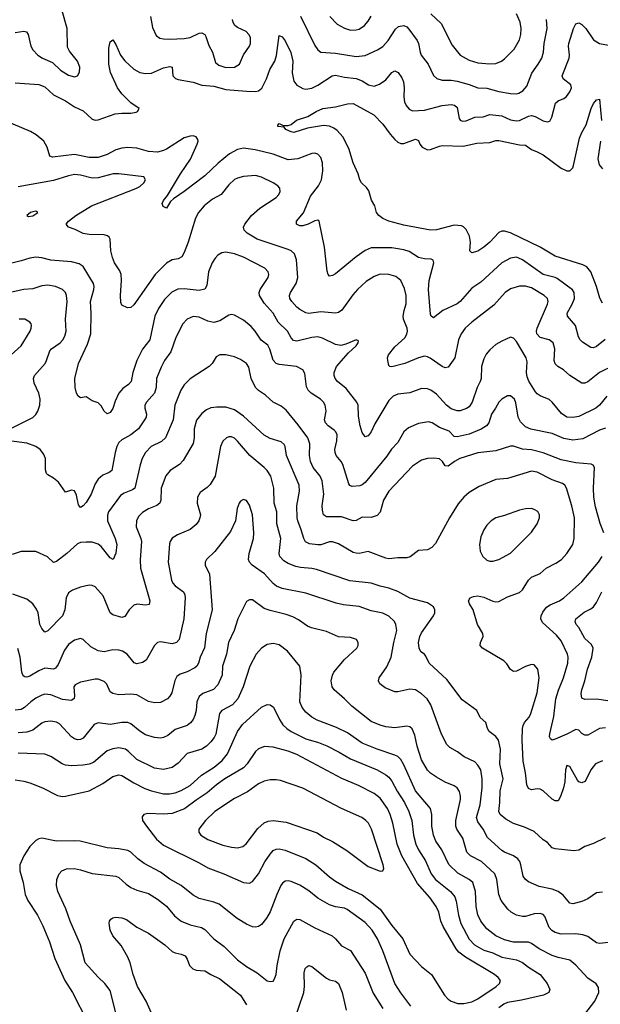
# Model space of a CAD drawing. Header units: inches. Extents: x 884691 to 1028259, y 526745 to 653629.
# Tile 74 of 241: x 895601 to 899515, y 622389 to 629029. Entities that reach past the tile are written whole.
import ezdxf

# ---------------------------------------------------------------- set-up
doc = ezdxf.new("R2010")
doc.units = ezdxf.units.IN
doc.header["$MEASUREMENT"] = 0
doc.layers.add('A8692', color=7, linetype='Continuous')

msp = doc.modelspace()

# ---------------------------------------------------------------- linework, layer by layer
at = {"layer": 'A8692', "color": 6}
for points, elevation in [([(895570, 628943.6), (895630, 628952.7), (895646.9, 628946.9), (895658, 628930), (895676, 628850), (895690, 628826.5), (895723.7, 628790), (895755.7, 628770), (895821.8, 628741.8), (895877.3, 628690), (895930, 628656.4), (895970, 628645.1), (895990, 628650.1), (896004.8, 628675.2), (896005.6, 628710), (895990.5, 628750), (895936.7, 628816.7), (895924.2, 628844.2), (895920.7, 628970), (895888.1, 629090)], 2900), ([(896481.8, 629050), (896496.8, 628976.8), (896522.1, 628922.1), (896545.7, 628905.7), (896570, 628900.9), (896610, 628898.3), (896710, 628902.7), (896750, 628909.7), (896810, 628938.5), (896830, 628940.7), (896848.7, 628928.7), (896855.7, 628915.7), (896876.3, 628856.3), (896900.3, 628810), (896921.5, 628741.5), (896943.9, 628723.9), (896990, 628707.6), (897050, 628709.8), (897082.5, 628730), (897110, 628791.9), (897149.9, 628850), (897157.7, 628870), (897156.2, 628910), (897146.7, 628930), (897126.8, 628950), (897070, 628976.5), (897052, 628990), (897040.2, 629010), (897035.1, 629030)], 2900), ([(897493, 629053), (897590, 628855.3), (897610, 628826.6), (897630, 628811.1), (897730, 628802.6), (897870, 628781.5), (897930, 628788.3), (898013.9, 628826.1), (898050, 628849.6), (898085.2, 628890), (898133.4, 628966.6), (898155.6, 628984.4), (898190, 628990.7), (898210, 628981.2), (898224.9, 628964.9), (898279.8, 628890), (898289.8, 628869.8), (898299.7, 628810), (898307.3, 628790), (898353.6, 628730), (898390, 628652.4), (898412.5, 628632.5), (898450, 628620.8), (898510, 628621.1), (898550, 628615.3), (898630, 628593), (898690, 628570.8), (898750, 628568.5), (898830, 628545.2), (898910, 628530.7), (898950, 628529.8), (898965.3, 628534.7), (898992.6, 628550), (899019.6, 628580.4), (899052.2, 628667.8), (899097, 628730), (899119.7, 628770), (899131.2, 628810), (899137.4, 628870), (899156.4, 628970), (899152.1, 629030)], 2900), ([(897691.7, 629051.7), (897740.1, 629000.1), (897790, 628971.9), (897830, 628959.8), (897870, 628960), (897890, 628966.4), (897924.5, 628990), (897950, 629020.3), (897970, 629052.4)], 3000), ([(898372.8, 629070), (898442.9, 629002.9), (898516.8, 628856.8), (898569.6, 628789.6), (898630, 628756.5), (898690, 628737.6), (898769.2, 628730.8), (898810, 628733.8), (898848, 628750), (898870, 628765.5), (898933.7, 628830), (898970, 628894.6), (898979.1, 628930), (898981.2, 628970), (898973.9, 629013.9), (898949.5, 629070)], 3000), ([(895570, 628604.1), (895730, 628592.1), (895770, 628576.3), (895830, 628521.8), (895910, 628482.4), (895970, 628442.7), (896030, 628414.4), (896090, 628358.5), (896110, 628351.7), (896130, 628353.3), (896245.8, 628394.2), (896290, 628400), (896350, 628399.4), (896386.3, 628406.3), (896396.4, 628410), (896406.5, 628430), (896350, 628468.3), (896288.7, 628530), (896261.3, 628570), (896213.2, 628673.2), (896201.2, 628730), (896202.8, 628837.2), (896210, 628880.5), (896230, 628894), (896250, 628862), (896281.3, 628790), (896310, 628751.2), (896370, 628695.2), (896410, 628674.2), (896450, 628666.3), (896490, 628668.7), (896570, 628704.7), (896613.6, 628713.6), (896628.4, 628708.4), (896633.4, 628650), (896652.4, 628632.4), (896670, 628625.5), (896770, 628609), (896830, 628587.1), (896910, 628581.7), (896990, 628559.8), (897130, 628547), (897190, 628545.9), (897210.7, 628549.3), (897233, 628567), (897263.7, 628630), (897287.1, 628692.9), (897322, 628750), (897331.8, 628788.2), (897350, 628921.8), (897370, 628914.4), (897390, 628888), (897428.9, 628808.9), (897442.1, 628750), (897438, 628670), (897450, 628614.6), (897470, 628587.3), (897510, 628564.7), (897530, 628560.5), (897570, 628567.9), (897610, 628588.1), (897706.9, 628650), (897730, 628655), (897790, 628641.4), (897870, 628632.7), (897910, 628617), (897952.2, 628590), (897990, 628580.3), (898026.2, 628593.8), (898070, 628623.6), (898110, 628674.1), (898130, 628684.5), (898153, 628673), (898177.5, 628637.5), (898188.4, 628610), (898193.4, 628570), (898190, 628510), (898195.6, 628475.6), (898205.4, 628450), (898225.7, 628425.7), (898250, 628415), (898330, 628418.8), (898450, 628449.9), (898510, 628457.3), (898532.8, 628452.8), (898550, 628437.8), (898563.3, 628363.3), (898571, 628351), (898585.3, 628345.3), (898610, 628347.9), (898668.3, 628371.7), (898725.1, 628374.9), (898770.3, 628389.7), (898850, 628380.6), (898910, 628354.2), (898950, 628346.8), (898970, 628350.2), (899030, 628378.9), (899050, 628382.6), (899076.9, 628376.9), (899130, 628346.3), (899159.9, 628340.1), (899174.6, 628345.4), (899188.5, 628371.5), (899212.4, 628467.6), (899230, 628481.9), (899270, 628499.1), (899288.1, 628511.9), (899310, 628542.3), (899319.7, 628570), (899316.1, 628590), (899265.3, 628630), (899258.4, 628650), (899304.1, 628770), (899306.9, 628790), (899300.3, 628850), (899302.3, 628870), (899333.6, 628970), (899350, 629002.5), (899370, 629008), (899390, 628997.8), (899418.1, 628970), (899470, 628894.7), (899510, 628868.6), (899570, 628857.6)], 2800), ([(899530, 627116.9), (899511.3, 627151.3), (899489.2, 627230), (899450, 627328.7), (899423.7, 627363.7), (899396.4, 627376.4), (899210, 627434.8), (899110, 627495.3), (898910, 627591.5), (898870, 627603.3), (898850, 627602.7), (898830, 627594.7), (898771, 627530), (898730, 627495.6), (898690, 627469), (898650, 627458.3), (898634.8, 627470), (898640.2, 627530), (898633.2, 627570), (898610, 627615.1), (898592, 627632), (898578.3, 627638.3), (898530, 627643.4), (898410, 627611.5), (898370, 627610), (898190, 627644.8), (898090.5, 627670.5), (898050, 627688.3), (898021.5, 627710), (898005.4, 627730), (897994.2, 627774.2), (897971.5, 627811.5), (897954.5, 627874.5), (897938.8, 627898.8), (897905.7, 627930), (897894, 627950), (897882.9, 627990), (897850, 628065.2), (897819.8, 628159.8), (897779.3, 628239.3), (897742, 628282), (897718.9, 628298.9), (897690, 628312), (897650, 628316.1), (897541.6, 628298.4), (897450, 628269.3), (897430, 628273.7), (897395.8, 628290), (897384.2, 628304.2), (897340.5, 628310), (897341, 628319), (897350, 628330.2), (897376.1, 628316.1), (897410, 628315), (897430, 628322.9), (897467, 628353), (897544.4, 628375.6), (897600.4, 628410), (897644.9, 628430), (897730, 628441.1), (897810, 628462.1), (897850, 628464), (897988.4, 628388.4), (898050, 628326), (898098.2, 628258.2), (898130, 628222.2), (898150, 628203.3), (898170, 628194), (898190, 628193.8), (898270, 628223.2), (898290, 628215.6), (898298.6, 628190), (898313.2, 628170), (898350, 628152.9), (898370, 628153), (898430, 628177.6), (898450, 628180.7), (898590, 628177.2), (898683.3, 628196.7), (898770, 628202.1), (898810, 628214.4), (898830, 628215.2), (898970, 628185.7), (899010, 628182.7), (899050, 628153.3), (899090, 628138.9), (899130, 628117.5), (899250, 628028.1), (899290, 628009.4), (899310, 628009.2), (899329.2, 628030), (899334.8, 628045.2), (899375.1, 628230), (899390, 628269.2), (899419, 628321), (899453.7, 628430), (899470, 628465), (899490, 628489.5), (899510, 628494), (899524, 628350)], 2700), ([(899546.7, 626873.3), (899490, 626825.4), (899470, 626815.5), (899450, 626818.3), (899394, 626854), (899379.5, 626870), (899368.7, 626890), (899348.1, 626968.1), (899294.5, 627030), (899291.6, 627050), (899325, 627110), (899341.1, 627150), (899338.3, 627190), (899326.9, 627206.9), (899223.6, 627283.6), (899210, 627291), (899130, 627311), (898990, 627410.5), (898950, 627427.8), (898910, 627421), (898850, 627390.8), (898710, 627260.4), (898650, 627219.2), (898571.1, 627130), (898550, 627112.3), (898452.4, 627067.6), (898390, 627019.2), (898374, 627030), (898370, 627042.9), (898357.1, 627210), (898361.3, 627270), (898393.7, 627390), (898388.8, 627408.8), (898375.5, 627415.5), (898330, 627417.3), (898290, 627425.8), (898226.5, 627466.5), (898190, 627478.3), (898110, 627490), (897970, 627490), (897930, 627473.7), (897870, 627430.8), (897730, 627315.8), (897710, 627303.4), (897690, 627300.7), (897680.9, 627310), (897673.8, 627333.8), (897656.5, 627496.5), (897618.9, 627670), (897610, 627677.2), (897590, 627674), (897545.4, 627650), (897510, 627638.5), (897490, 627639.5), (897467.4, 627650), (897466.8, 627670), (897513.6, 627726.4), (897560.3, 627839.7), (897615, 627910), (897635.5, 627950), (897644.4, 628010), (897643.1, 628063.1), (897630, 628099.9), (897610, 628122.5), (897590, 628129.4), (897570, 628126), (897475.5, 628090), (897410, 628084.8), (897310, 628122.7), (897188.2, 628151.8), (897110, 628162.3), (897070, 628154.9), (897016.2, 628123.8), (896938.6, 628061.4), (896850, 627976.5), (896710.1, 627870), (896638, 627822), (896617.5, 627802.5), (896590, 627758.6), (896567.6, 627770), (896562.2, 627790), (896569.6, 627810), (896596.6, 627843.4), (896685.4, 627990), (896751.7, 628088.3), (896798.4, 628190), (896803.4, 628210), (896801.5, 628221.5), (896790, 628238.8), (896770, 628245.2), (896750, 628244.7), (896710, 628232.3), (896590, 628156.3), (896570, 628146.6), (896530, 628137.1), (896470, 628140.1), (896390, 628162), (896330, 628167.4), (896290, 628163.1), (896250, 628152.6), (896190, 628120.7), (896130, 628099), (896070, 628099.3), (895970, 628120.4), (895823.1, 628103.1), (895804.4, 628110), (895786.8, 628170), (895763.6, 628210), (895712, 628252), (895674.4, 628274.4), (895378.6, 628398.6)], 2800), ([(899515.6, 628210), (899498.9, 628090), (899506.3, 628050), (899530, 628024.2)], 2700), ([(899610, 626700.6), (899508.9, 626650), (899430, 626587.3), (899410, 626578.3), (899390, 626579), (899310, 626629.1), (899267.2, 626667.2), (899229.1, 626690), (899210, 626707.7), (899204.4, 626730), (899209, 626810), (899197.1, 626850), (899170.8, 626870.8), (899110, 626886.5), (899087.2, 626910), (899084.2, 626930), (899088.7, 626950), (899159.2, 627110), (899162.6, 627130), (899157.9, 627150), (899137.3, 627170), (899050, 627221), (899010, 627233.4), (898970, 627233.4), (898910, 627214.5), (898872.6, 627190), (898796.5, 627103.5), (898649.2, 626990), (898604.8, 626950), (898576.7, 626910), (898559.2, 626870), (898535, 626750), (898490, 626685.7), (898470, 626682.4), (898450, 626690.3), (898367.6, 626747.6), (898350, 626756.9), (898330, 626759.6), (898290, 626748.1), (898197.6, 626710), (898110, 626687.5), (898096.9, 626690), (898090, 626697.6), (898082.2, 626730), (898080.8, 626750), (898087.6, 626770), (898130, 626823.8), (898196.5, 626883.5), (898211.6, 626908.4), (898215.9, 626930), (898213.5, 626950), (898188.6, 627010), (898186.4, 627030), (898191.7, 627068.3), (898207.3, 627112.7), (898206.3, 627170), (898195.6, 627215.6), (898170.8, 627270.8), (898136.9, 627296.9), (898090, 627310.9), (898030, 627312.4), (897990, 627297.7), (897936.4, 627263.6), (897877.6, 627210), (897846.2, 627173.8), (897772.9, 627070), (897750, 627054), (897730, 627050), (897630, 627059.8), (897550, 627047.7), (897530, 627051.6), (897490, 627074.6), (897469.9, 627090), (897435.6, 627130), (897422.6, 627150), (897419.3, 627170), (897426.9, 627190), (897464.6, 627250), (897476.5, 627290), (897467, 627410), (897452.8, 627450), (897430.3, 627470), (897410, 627479.1), (897202, 627550), (897133.5, 627590), (897114.5, 627610), (897110.9, 627630), (897119.2, 627650), (897164.4, 627710), (897220.9, 627759.1), (897330.3, 627830), (897348.3, 627850), (897357.7, 627870), (897354.2, 627894.2), (897340.9, 627910), (897309.9, 627930), (897230, 627968.4), (897190, 627977.6), (897110, 627972.9), (897070, 627961.6), (897050, 627950.8), (897010, 627915.9), (896958.2, 627850), (896901.4, 627818.6), (896845.3, 627774.7), (896807.3, 627730), (896786.2, 627690), (896737.2, 627530), (896710, 627458.7), (896693.9, 627430), (896670, 627417), (896630, 627410.8), (896590, 627387.8), (896515.3, 627310), (896370, 627106.1), (896350, 627089.3), (896327.3, 627087.3), (896290, 627104.5), (896283.3, 627123.3), (896279.7, 627170), (896287.8, 627270), (896284.3, 627310), (896275.1, 627335.1), (896241.2, 627390), (896225.8, 627425.7), (896216.3, 627470), (896211, 627550), (896203.6, 627563.6), (896192.4, 627572.4), (896170, 627578.3), (896070, 627580.1), (896030, 627586.7), (895975.3, 627615.3), (895930.8, 627630), (895914.7, 627650), (895931.1, 627670), (895979.2, 627710), (896085.3, 627774.7), (896383.2, 627890), (896410, 627904.3), (896437.6, 627930), (896449.9, 627950), (896438.8, 627970), (896270, 627990), (896230.7, 627990.7), (896130, 627963.6), (896090, 627961), (896010, 627980.8), (895970, 627984.7), (895930, 627976.9), (895830, 627945.3), (895590, 627903.2)], 2900), ([(899557.8, 626490), (899509.2, 626430), (899485.1, 626410), (899370, 626353.8), (899330, 626346.3), (899289.6, 626349.6), (899252.7, 626372.7), (899189.6, 626450), (899170, 626467.6), (899110, 626492.7), (899090, 626505.4), (899078.8, 626518.8), (899032.7, 626592.7), (899021.7, 626621.7), (899017.8, 626650), (899022.1, 626722.1), (899014.5, 626750), (898950, 626858.4), (898930, 626882.7), (898910, 626888), (898850, 626862), (898810, 626838.5), (898770, 626804.1), (898745.8, 626774.2), (898730, 626742.1), (898714.9, 626690), (898711.7, 626610), (898705, 626590), (898684.3, 626550), (898650.8, 626450), (898630, 626419.7), (898613.3, 626406.7), (898570, 626390.8), (898550, 626391.1), (898510, 626405.5), (898478.7, 626430), (898410, 626503.8), (898373.6, 626530), (898350, 626540.3), (898310, 626541.9), (898230, 626513.9), (898150, 626504.9), (898118.1, 626490), (898090, 626460.7), (897995.7, 626304.3), (897970, 626249.6), (897950, 626222.8), (897930, 626216.2), (897910, 626244.9), (897897.2, 626290), (897884.1, 626355.9), (897881.6, 626430), (897873, 626450), (897801.5, 626541.5), (897743.1, 626590), (897727.1, 626610), (897720.1, 626630), (897720.1, 626650), (897735.6, 626690), (897817.8, 626782.2), (897869, 626830), (897882.2, 626850), (897884, 626864), (897869.6, 626869.6), (897799.2, 626840.8), (897766.9, 626833.1), (897730, 626838.8), (897641.4, 626881.4), (897610, 626889.7), (897570, 626886.4), (897470, 626861.2), (897445.8, 626865.8), (897430, 626884.4), (897406.3, 626930), (897343.8, 626990), (897309.1, 627050), (897250, 627117.4), (897217.4, 627170), (897216.2, 627190), (897222.7, 627210), (897275.8, 627290), (897281, 627310), (897276.2, 627330), (897252.8, 627352.8), (897110, 627427.9), (897049.8, 627450.2), (896990, 627462.6), (896962.8, 627457.2), (896937.6, 627442.4), (896918.1, 627421.9), (896897.6, 627390), (896873.7, 627330), (896863.2, 627236.8), (896848.9, 627211.1), (896810, 627203.1), (896710, 627214.2), (896668.2, 627211.8), (896627.7, 627192.3), (896577.6, 627142.4), (896537.5, 627082.5), (896512.9, 627030), (896479.2, 626870), (896430, 626807.7), (896389.9, 626730.1), (896363.1, 626650), (896353.1, 626590), (896335.6, 626570), (896297.3, 626542.7), (896269.7, 626510.3), (896244.2, 626455.8), (896230, 626408.2), (896210, 626380.5), (896190, 626372.2), (896171.1, 626390), (896150, 626425.8), (896130, 626446.3), (896090, 626459.9), (896050, 626485.3), (896010, 626479.6), (895994.6, 626490), (895984.8, 626510), (895974.8, 626550), (895973.8, 626610), (895997.1, 626710), (896058.1, 626841.9), (896080.4, 626910), (896083, 627050), (896079.4, 627130), (896102, 627210), (896103.7, 627230), (896099.3, 627250), (896030, 627366), (896002.9, 627382.9), (895950, 627397.3), (895810, 627408.6), (895750, 627423), (895710, 627427.1), (895670, 627421.7), (895610, 627402.5), (895390, 627349.2)], 3000), ([(895505.1, 626254.9), (895690, 626346.1), (895710, 626366.9), (895722.7, 626390), (895736.1, 626430), (895739.8, 626470), (895730, 626509.9), (895698.4, 626578.4), (895693.7, 626610), (895700.2, 626630), (895771.8, 626710), (895782.6, 626730), (895804, 626796), (895816.2, 626810), (895873.7, 626850), (895892, 626870), (895905.5, 626894.5), (895913.9, 626930), (895910.8, 627010), (895921.3, 627130), (895916.6, 627170), (895909, 627189), (895889.1, 627210), (895843, 627230), (895790, 627238.7), (895750, 627235.2), (895690, 627215.1), (895630, 627208.8), (895210, 627117.5)], 3100), ([(899550, 626275.2), (899510, 626262.2), (899396.2, 626203.8), (899330, 626193.8), (899270, 626204.2), (899190, 626239.5), (899047.7, 626267.7), (899010, 626284.3), (898976.7, 626316.7), (898961.6, 626350), (898945.8, 626445.8), (898936, 626470), (898910, 626493.9), (898890, 626493.3), (898850, 626471.2), (898829.9, 626450.1), (898809, 626410), (898780.5, 626370), (898763.8, 626310), (898748.8, 626291.2), (898711.6, 626268.4), (898630, 626233.3), (898550, 626216), (898530, 626219.2), (898495.2, 626255.2), (898430, 626279.2), (898382, 626310), (898356.4, 626316.4), (898290, 626306), (898222.5, 626277.5), (898190.3, 626250), (898150, 626178.2), (898107.9, 626132.2), (898074.9, 626085.1), (897930, 625908.2), (897910, 625892), (897894.1, 625885.9), (897841.9, 625881.9), (897827.6, 625887.6), (897819.6, 625899.6), (897779.5, 626030), (897768.9, 626050), (897735.5, 626090), (897726.6, 626110), (897725, 626130), (897738, 626190), (897740.1, 626230), (897732.3, 626250), (897721.6, 626261.6), (897681.1, 626290), (897661.5, 626310), (897656.1, 626330), (897667.4, 626390), (897659.7, 626430), (897648.2, 626450), (897629.4, 626469.4), (897566.8, 626510), (897545, 626530), (897534.5, 626554.5), (897523.1, 626643.1), (897508.8, 626668.8), (897466.2, 626690), (897350, 626704), (897330, 626710.4), (897310, 626733), (897287.7, 626807.7), (897273.6, 626833.6), (897228.4, 626868.4), (897189.4, 626929.4), (897161.4, 626961.3), (897110, 627002.7), (897050, 627036.9), (897030, 627041.9), (897010, 627037.9), (896950, 626999.3), (896910, 626988.2), (896870, 626997.2), (896810, 627024.1), (896770, 627028.1), (896730, 627009.9), (896701.1, 626978.9), (896654.1, 626885.9), (896620.2, 626790), (896577.1, 626730), (896554.5, 626685.5), (896523.7, 626610), (896520.3, 626550), (896510, 626510.3), (896455.4, 626450), (896445.5, 626430), (896445.6, 626410), (896455.8, 626370), (896453.3, 626350), (896442.4, 626330), (896401.4, 626270), (896350, 626228.9), (896290, 626197), (896270, 626177.3), (896256, 626150), (896244, 626110), (896222.9, 625990), (896205.3, 625974.7), (896161.7, 625958.3), (896130, 625930.8), (896110, 625899.9), (896081.9, 625830), (896050, 625774.3), (896030, 625750.3), (896010, 625739.7), (895997.2, 625757.2), (895983.8, 625823.8), (895970, 625852.9), (895950, 625856.4), (895910, 625843.4), (895863.4, 625910), (895830, 625937.8), (895790, 625959.5), (895780.8, 625970), (895774.4, 625994.4), (895774.5, 626070), (895762.2, 626102.2), (895740.1, 626130), (895710, 626150.6), (895650, 626172.6), (895530.2, 626190.2)], 3100), ([(895478.3, 626710), (895610.7, 626830), (895670.9, 626930), (895678.9, 626950), (895681, 626970), (895677.5, 626977.5), (895669, 626990), (895636, 627010), (895597, 627010)], 3200), ([(899539.4, 625570), (899512.9, 625632.9), (899483.5, 625743.5), (899471.3, 625810), (899468.7, 625870), (899475.9, 626010), (899466.1, 626026.1), (899452.5, 626032.5), (899350, 626040.3), (899250, 626062.2), (899129, 626109), (899050, 626128.8), (898990, 626134.2), (898930, 626154), (898910, 626153), (898810, 626122.4), (898690, 626108), (898567.9, 626070), (898531.4, 626050), (898490, 626018.5), (898470, 626020.3), (898450.3, 626050), (898430, 626067.4), (898393.5, 626073.5), (898350, 626070.8), (898310, 626058.8), (898250, 626018.5), (898090.1, 625850), (898054.3, 625790), (898030.7, 625709.3), (898010, 625685.9), (897970, 625672.1), (897910, 625674.3), (897870, 625652.7), (897850, 625650.5), (897770, 625676.7), (897670, 625676.8), (897650, 625690), (897641.4, 625721.4), (897640.2, 625750), (897651.9, 625830), (897640, 625920), (897627.5, 625950), (897578.4, 626010), (897560.8, 626050), (897555.7, 626090), (897557.8, 626170), (897542.5, 626210), (897478, 626298), (897397, 626397), (897363.6, 626423.6), (897310, 626450.9), (897257.6, 626497.6), (897210, 626528), (897190, 626549.4), (897162.2, 626610), (897146.7, 626686.7), (897130, 626711.4), (897090, 626738.3), (897050, 626756.6), (896990, 626769.9), (896951, 626769), (896924.8, 626755.2), (896897.6, 626710), (896879.3, 626690), (896750, 626606.5), (896710, 626566), (896687.9, 626530), (896647.8, 626430), (896635.2, 626330), (896583.6, 626210), (896556.1, 626183.9), (896488.1, 626151.9), (896449.6, 626110), (896427.4, 626070), (896413.1, 626026.9), (896376.6, 625870), (896362.2, 625857.8), (896304.5, 625835.5), (896280.3, 625819.7), (896199.2, 625710), (896192.1, 625687.9), (896192.8, 625650), (896244.9, 625530), (896256.2, 625490), (896248.8, 625431.2), (896230.5, 625390), (896210, 625399.5), (896150, 625477.5), (896130, 625493.1), (896090, 625506.1), (896050, 625506.4), (896010, 625503.2), (895990, 625494.6), (895919.6, 625430), (895850, 625376.2), (895830, 625369.1), (895787.7, 625407.7), (895710, 625442.1), (895610, 625442.9), (895550, 625422.9)], 3200), ([(899530, 624031.7), (899482.6, 624010), (899451.4, 623970), (899418.3, 623901.7), (899410, 623891.9), (899390, 623884), (899370, 623890.4), (899360.4, 623900.4), (899310, 623993.1), (899290, 623999.1), (899279.7, 623970), (899274.8, 623890), (899267.5, 623850), (899245.5, 623790), (899230, 623762.2), (899210, 623760.4), (899190, 623771.7), (899130, 623828.2), (899110, 623840.2), (899090, 623841.8), (899050, 623834.6), (899030, 623844), (899019.9, 623870), (899011, 623950), (898994.6, 624030), (898987.5, 624170), (898991.2, 624248.8), (898995, 624270), (899004.7, 624290), (899034.9, 624325.1), (899047.7, 624350), (899089.2, 624490), (899102.3, 624590), (899093.3, 624650), (899070, 624677.6), (899050, 624681.1), (899010, 624667.7), (898950, 624637), (898930, 624634.5), (898910, 624646.8), (898885.3, 624685.3), (898865.7, 624705.7), (898720.8, 624790), (898704.1, 624810), (898706.3, 624830), (898725.3, 624870), (898723.1, 624890), (898686.3, 624950), (898658.1, 625050), (898632.8, 625090), (898626.6, 625110), (898638.4, 625130), (898660.9, 625139.1), (898690, 625143), (898730, 625135.9), (898790, 625108.7), (898810, 625103.9), (898830, 625106.1), (898890, 625136.6), (898970, 625166.7), (898990, 625184.3), (899030, 625248.7), (899050, 625268.9), (899110, 625294.6), (899150, 625330.6), (899216.1, 625363.9), (899252.8, 625390), (899289.6, 625430), (899329.6, 625490), (899339.1, 625530), (899340.4, 625670), (899322.8, 625750), (899286.6, 625870), (899274.9, 625890), (899260.8, 625900.8), (899190, 625925.8), (899090, 625977.3), (899050, 625984.7), (898890, 625934.2), (898810, 625929.6), (898699, 625881), (898630, 625841.2), (898595.3, 625810), (898556.2, 625763.8), (898499.2, 625670), (898403.8, 625496.2), (898378.8, 625470), (898350, 625454.4), (898290, 625449.5), (898233, 625407), (898210, 625399.5), (898150, 625401.4), (898090, 625394.5), (898070, 625397.3), (897950, 625443.1), (897890, 625430.2), (897870, 625430.7), (897850, 625437.2), (897750, 625494.3), (897710, 625508.9), (897690, 625508.3), (897630, 625488.7), (897610, 625487.2), (897555.2, 625495.2), (897528.8, 625508.8), (897516, 625530), (897499.4, 625590), (897474.9, 625650), (897471.7, 625670), (897469.1, 625750), (897486.2, 625850), (897485.2, 625890), (897399.4, 626090), (897390.9, 626150), (897384.6, 626164.6), (897362.8, 626182.8), (897290, 626204.5), (897250, 626228.1), (897110, 626355.8), (897050, 626397.7), (896990, 626415.3), (896930, 626416.3), (896890, 626411.8), (896861.4, 626398.6), (896830, 626374.6), (896792.4, 626327.6), (896776.2, 626270), (896776.6, 626210), (896769.5, 626170.5), (896703.8, 626056.2), (896678.1, 626030), (896614.8, 625990), (896585.9, 625954.1), (896555.3, 625870), (896552, 625790), (896545.3, 625770), (896525.9, 625754.1), (896470, 625730.1), (896430, 625705.5), (896402, 625678), (896388.3, 625650), (896386.9, 625610), (896417.9, 625530), (896421.4, 625510), (896412.3, 625387.7), (896415.9, 625330), (896478.7, 625110), (896474.7, 625085.3), (896450, 625080.3), (896392.1, 625087.9), (896370, 625080.1), (896338.5, 625050), (896310, 625005.1), (896290, 624998.4), (896230, 625015.6), (896210.4, 625030.4), (896163.6, 625143.6), (896110, 625203.9), (896090, 625214.4), (896070, 625216), (896010, 625202.9), (895956.7, 625183.3), (895930, 625164.1), (895915.4, 625130), (895905.8, 625050), (895890, 625010), (895790, 624907.2), (895770, 624899.6), (895750, 624924.4), (895737.9, 624950), (895724.7, 625030), (895714.7, 625054.7), (895690.1, 625090.1), (895650, 625120.7), (895556, 625156)], 3300), ([(899546.9, 623513.1), (899470, 623473), (899410, 623453.4), (899370, 623429.9), (899336.5, 623423.5), (899210, 623437.2), (899190, 623444), (899159.5, 623479.5), (899130, 623499), (899070, 623554.7), (899004, 623584), (898930, 623608.4), (898877.5, 623637.5), (898840.1, 623670), (898830.4, 623690), (898837.9, 623750), (898840.6, 623830), (898859, 623910), (898836.9, 624010), (898841.7, 624110), (898827.9, 624170), (898810, 624194.7), (898766.1, 624230), (898755.2, 624250), (898744.1, 624290), (898704.4, 624324.4), (898682.6, 624370), (898582.9, 624442.9), (898479.5, 624579.5), (898361.9, 624690), (898338.2, 624738.2), (898329.7, 624749.7), (898305.8, 624765.8), (898292.9, 624790), (898290.4, 624830), (898298.4, 624870), (898310, 624895.4), (898390.7, 625010), (898398.6, 625030), (898400.1, 625050), (898390.4, 625070), (898350, 625097), (898230, 625128.8), (898150, 625172.5), (898090, 625195.3), (898030, 625209.1), (897970, 625230.2), (897826.3, 625246.3), (897602, 625322), (897570, 625329.1), (897494.3, 625334.3), (897462.2, 625342.2), (897410, 625361.2), (897380.9, 625380.9), (897355.1, 625410), (897349.5, 625430), (897361, 625530), (897335.3, 625630), (897333.4, 625710), (897317.1, 625770), (897313.8, 625870), (897293.5, 625950), (897270, 625988.4), (897250.2, 626010), (897153.1, 626090), (897070, 626188.2), (897050, 626206.5), (897030, 626216.1), (897010, 626215.9), (896995.1, 626210), (896970, 626186.5), (896955.2, 626150), (896919.8, 625950), (896884.7, 625895.3), (896865, 625875), (896818.7, 625841.3), (896799, 625810), (896797.6, 625770), (896819, 625690), (896816.4, 625670), (896807.6, 625650), (896790, 625626.2), (896750, 625591.4), (896665.4, 625554.6), (896630, 625531.8), (896615, 625510), (896610, 625493.8), (896601.4, 625370), (896624, 625250), (896633.5, 625230), (896650, 625212.1), (896704.5, 625170), (896714.3, 625150), (896717.5, 625130), (896708.4, 624990), (896676.1, 624850), (896658.2, 624830), (896630, 624820), (896550, 624833.6), (896530, 624829.3), (896509.8, 624810), (896453.1, 624710), (896430, 624693.6), (896390, 624685.2), (896372, 624692), (896325.2, 624750), (896294.2, 624770), (896270, 624777.6), (896230, 624780.8), (896170, 624766.3), (896130, 624773), (896079.7, 624799.7), (896030, 624849.1), (896010, 624855.6), (895970, 624844.2), (895930, 624815.2), (895903.3, 624776.7), (895860.1, 624679.9), (895842.7, 624657.3), (895830, 624650.4), (895770, 624656.3), (895730, 624638.5), (895670, 624601.3), (895650, 624595.2), (895636.7, 624596.7), (895624.3, 624604.3), (895614.7, 624630), (895605.5, 624730), (895588.7, 624788.7)], 3400), ([(899530, 623145.4), (899490, 623141), (899430, 623100.5), (899390, 623081.9), (899330, 623067.4), (899310, 623072.2), (899265.4, 623125.4), (899230, 623151.1), (899190, 623164.7), (899102.8, 623182.8), (899030, 623216.1), (899010.7, 623230), (898994.1, 623254.1), (898979.7, 623330), (898971.7, 623351.7), (898958.6, 623370), (898930, 623390), (898870, 623414.5), (898850, 623427.5), (898754.4, 623514.4), (898725.4, 623570), (898690, 623619.1), (898680.9, 623650), (898704.7, 623735.3), (898717.9, 623850), (898718.5, 623910), (898708.5, 623970), (898690, 624003.1), (898670, 624023.7), (898597.6, 624057.6), (898551.9, 624091.9), (898500.6, 624120.6), (898480.7, 624140.7), (898443.9, 624210), (898371.8, 624410), (898347.4, 624450), (898310, 624483), (898269.9, 624510), (898230, 624514.6), (898150, 624496.7), (898130, 624496.5), (898064.5, 624524.5), (898028, 624550), (898019.3, 624570), (898024.5, 624590), (898075.4, 624664.6), (898104.1, 624730), (898122.1, 624830), (898142.4, 624910), (898137.3, 624950), (898127.3, 624970), (898090, 625007), (898050, 625026.7), (897970, 625042.9), (897890, 625071.4), (897783.3, 625083.3), (897734.1, 625094.1), (897530, 625160.9), (897370, 625194), (897332.4, 625210), (897310, 625227.3), (897252.3, 625292.3), (897167.7, 625350), (897151, 625370), (897143.7, 625390), (897147.5, 625430), (897177.9, 625530), (897180, 625570), (897169.4, 625690), (897150, 625755.7), (897130, 625787.6), (897110, 625793), (897090, 625781.5), (897081.6, 625770), (897067.4, 625732.6), (897055.5, 625650), (897023.1, 625576.9), (896917, 625443), (896861.3, 625390), (896851, 625370), (896851.9, 625350), (896880.4, 625290), (896898.8, 625050), (896858.5, 624890), (896846.5, 624793.5), (896817.1, 624730), (896807.5, 624690), (896795.6, 624670), (896780.9, 624659.1), (896730, 624632.5), (896683.3, 624616.7), (896660.9, 624599.1), (896647.1, 624572.9), (896626.5, 624490), (896613.7, 624466.3), (896597.1, 624450), (896550, 624425.5), (896510, 624422.1), (896470, 624430.7), (896390, 624475.6), (896350, 624480.7), (896270, 624477.2), (896230, 624484.9), (896210, 624496.4), (896188.6, 624548.6), (896170, 624565.2), (896130, 624582.2), (896110, 624583.1), (896010, 624562.3), (895975.2, 624544.8), (895966.1, 624530), (895971.5, 624470), (895969.2, 624450.8), (895950, 624438.1), (895890, 624445.9), (895810, 624475.7), (895770, 624480.3), (895750, 624475.1), (895710, 624453.1), (895677.1, 624430), (895634.3, 624390), (895610, 624378.2), (895570, 624373.6)], 3500), ([(899550, 624253.3), (899510, 624248.5), (899430, 624205.3), (899410, 624204.1), (899390, 624215.9), (899370, 624237.9), (899350, 624242.9), (899290, 624210.1), (899210, 624176.6), (899190, 624169.9), (899179, 624179), (899173.4, 624193.4), (899174, 624214), (899200.6, 624330), (899214.9, 624450), (899232.1, 624507.9), (899267.7, 624590), (899295.2, 624690), (899298.9, 624730), (899293.9, 624750), (899250, 624841.6), (899219, 624879), (899125.3, 624965.3), (899113.4, 624990), (899116.2, 625010), (899126.9, 625033.1), (899152.5, 625067.5), (899176.1, 625083.9), (899240.3, 625110), (899270, 625129.8), (899390, 625238.4), (899501.7, 625370), (899527.4, 625410)], 3200), ([(899570, 622806.9), (899510, 622798.9), (899490, 622804.1), (899430, 622846.6), (899397.7, 622857.7), (899350, 622863.9), (899250, 622863.1), (899210, 622874.2), (899187.7, 622887.7), (899170, 622908.3), (899141.6, 622981.6), (899130, 622994.1), (899110, 623002.5), (899070, 622999.7), (899010, 622981.3), (898990, 622981.3), (898950, 622990.7), (898915.1, 623010), (898891.2, 623030), (898846.4, 623090), (898830, 623130), (898817.8, 623230), (898803.2, 623270), (898713.4, 623353.4), (898640.4, 623390), (898616.1, 623416.1), (898588.8, 623508.8), (898548.6, 623570), (898541, 623590), (898541.5, 623630), (898572.5, 623770), (898573.1, 623793.1), (898565.1, 623825.1), (898550, 623848.9), (898530, 623863.7), (898470, 623887.4), (898410, 623920.3), (898370, 623947), (898350, 623968.5), (898310, 624038.9), (898280.9, 624130), (898264.8, 624204.8), (898246.1, 624246.1), (898230, 624260.5), (898210, 624265.9), (898130, 624254.4), (898070, 624260.3), (898030, 624271.5), (897970, 624297.1), (897839, 624399), (897790, 624449.6), (897721, 624510), (897706.9, 624530), (897700.6, 624570), (897709.5, 624610), (897718.8, 624630), (897790, 624715.3), (897873.9, 624790), (897882.6, 624810), (897882.4, 624830), (897870.5, 624850), (897830, 624863.3), (897750, 624866.9), (897670, 624904.3), (897567.5, 624927.5), (897540.1, 624940.1), (897481.5, 624981.5), (897442.7, 625002.7), (897398.2, 625018.2), (897290, 625044.7), (897250, 625059.7), (897170, 625116.2), (897150, 625118.1), (897130, 625105.6), (897071, 624989), (897047.4, 624910), (897008.7, 624830), (896996.1, 624750), (896967.8, 624670), (896965.7, 624610), (896936.2, 624543.8), (896907.1, 624512.9), (896835.5, 624484.5), (896810, 624465.2), (896795.6, 624430), (896791.1, 624370), (896782.5, 624337.5), (896770.5, 624309.5), (896752.8, 624287.2), (896730, 624269.7), (896650, 624242.5), (896598.7, 624201.3), (896570, 624188.1), (896550, 624185.1), (896510, 624188.3), (896450, 624206.9), (896410, 624231.7), (896350, 624280.9), (896330, 624288.8), (896290, 624289.5), (896210, 624276.6), (896130, 624288), (896103.3, 624276.7), (896030, 624185), (896010, 624175.4), (895990, 624173.5), (895970, 624179.7), (895950, 624193.6), (895870, 624281.1), (895850, 624291.6), (895810, 624298.3), (895770, 624293.7), (895750, 624285.5), (895690, 624237.9), (895650, 624223.6), (895590, 624219.8)], 3600), ([(899656.8, 624423.2), (899490, 624447), (899410, 624444.8), (899390, 624453), (899385.6, 624485.6), (899390, 624509.4), (899410.7, 624570), (899428.2, 624650), (899458.4, 624730), (899466.2, 624790), (899454.9, 624814.9), (899410, 624857.2), (899370.6, 624930), (899352.4, 624950), (899344.8, 624970), (899350, 624990), (899405.1, 625034.9), (899450, 625055.8), (899470, 625070.6), (899490, 625099.4), (899525.9, 625170)], 3100), ([(899410, 622323.5), (899478.1, 622410), (899504.6, 622470), (899502.8, 622502.8), (899486.8, 622526.8), (899430, 622566.2), (899350, 622653.8), (899310, 622687.2), (899230, 622704), (899190, 622719.1), (899103, 622763), (899050, 622799.8), (899030, 622808.5), (898930, 622807.8), (898870, 622823.8), (898810, 622852.1), (898750, 622897.9), (898710, 622949.7), (898690, 622991.9), (898678.3, 623050), (898672.5, 623150), (898655.4, 623210), (898631.8, 623231.8), (898553.7, 623273.7), (898493.1, 623333.1), (898445.9, 623430), (898406.7, 623490), (898390.8, 623530), (898379.7, 623590), (898380.1, 623670), (898369.6, 623710), (898268.6, 623830), (898190, 624004.9), (898170, 624039.2), (898150, 624059.6), (898130, 624070.5), (898009.8, 624110.2), (897910, 624151), (897810, 624220.6), (897737, 624257), (897605.4, 624305.4), (897570, 624326.2), (897530, 624359.8), (897504.4, 624390), (897489.4, 624430), (897498.2, 624610), (897490, 624670), (897406.2, 624770), (897350, 624814.4), (897310, 624822.1), (897270, 624815.2), (897230, 624791.4), (897194.8, 624750), (897151.5, 624670), (897107.7, 624530), (897071.4, 624450), (897035.5, 624410), (896964.5, 624370), (896947.2, 624350), (896922.7, 624210), (896912.4, 624187.6), (896890, 624158.7), (896861.3, 624130), (896830, 624109.5), (896730, 624080.9), (896670, 624014.6), (896630, 623987), (896570, 623972), (896510, 623980.9), (896390, 624040.5), (896335.2, 624095.2), (896313.3, 624110), (896270, 624118.9), (896230, 624113.3), (896190, 624098.7), (896099.1, 624020.9), (896070, 624009), (896030, 624002), (895950, 623997), (895910, 624001), (895886.8, 624010), (895810, 624060.9), (895770, 624075.2), (895590, 624083.3)], 3700), ([(895570, 623902.1), (895630, 623894.7), (895670, 623882), (895754, 623850), (895856.7, 623796.7), (895890, 623791.1), (895910, 623793.4), (896070, 623828.3), (896162.2, 623877.8), (896230, 623924.7), (896270, 623936.3), (896290, 623933.2), (896370, 623882.6), (896444.6, 623844.6), (896490, 623827.9), (896570, 623809.5), (896610, 623809.1), (896650, 623815.4), (896690, 623830.3), (896750, 623865.5), (896826.1, 623933.9), (896912.1, 623987.9), (896966.9, 624033.1), (897002.1, 624077.9), (897070, 624228.8), (897103, 624277), (897230, 624393), (897270, 624410.3), (897290, 624409.6), (897312.3, 624392.3), (897352.4, 624310), (897374.8, 624274.8), (897401.5, 624250), (897432, 624230), (897530, 624179), (897614.6, 624154.7), (897672.2, 624132.2), (897755.5, 624090), (897830, 624044.3), (898011.4, 623970), (898070, 623937.2), (898090, 623921), (898110, 623894.3), (898145.7, 623825.7), (898194.9, 623750), (898224.8, 623690), (898244.2, 623630), (898256.1, 623530), (898270.9, 623470), (898289.3, 623430), (898336.2, 623356.2), (898375.7, 623270), (898403.9, 623230), (898504.5, 623150), (898534, 623114), (898543.8, 623083.8), (898558.8, 622990), (898574.8, 622934.8), (898630, 622827.9), (898667.7, 622790), (898730, 622754.1), (898790, 622735.6), (898850, 622707.2), (898950, 622689.7), (898990, 622671.5), (899030, 622639.7), (899109.3, 622589.3), (899156.2, 622530), (899173.9, 622490), (899168.5, 622470), (899132.9, 622450), (898983.8, 622416.2), (898890, 622401), (898865.5, 622390), (898830, 622365)], 3800), ([(898237.3, 622377.3), (898170, 622466.7), (898128.9, 622530), (898049.6, 622750), (898012, 622830), (897977.3, 622890), (897930, 622940.6), (897808.3, 623028.3), (897790, 623036.7), (897730, 623046.6), (897690, 623060.8), (897610, 623106), (897550, 623154.7), (897490, 623193.9), (897430, 623217.9), (897410, 623222.6), (897390, 623220.1), (897373.2, 623206.8), (897362.5, 623190), (897334.8, 623130), (897290, 623011.9), (897265.7, 622970), (897230, 622928), (897210, 622914.8), (897190, 622910.1), (897170, 622912.4), (897130, 622929.8), (897066.9, 622966.9), (896945.2, 623065.2), (896910, 623078.8), (896810, 623103.8), (896770, 623125.3), (896689.9, 623189.9), (896613.2, 623233.2), (896550, 623281), (896439.4, 623339.4), (896398.1, 623370), (896350, 623415), (896330, 623426.1), (896270, 623437.8), (896190, 623443.8), (896008.6, 623488.6), (895970, 623492.7), (895850, 623490), (895750, 623510.8), (895730, 623505.4), (895710, 623493.6), (895670, 623452.8), (895629.7, 623390), (895602.6, 623330), (895602.4, 623290), (895625.7, 623210), (895637.9, 623130), (895655.6, 623090), (895722, 622990), (895757.6, 622917.6), (895803, 622810), (895837.3, 622697.3), (895904.4, 622550), (895956.6, 622470), (896058.4, 622270)], 3800), ([(896286.3, 622190), (896210, 622483.1), (896175.7, 622530), (896130, 622572.9), (896043.4, 622670), (896010.2, 622790), (895942.1, 622950), (895913.3, 623033.3), (895858, 623150), (895849.9, 623190.1), (895851.3, 623230), (895866.5, 623270), (895886, 623290), (895917.8, 623302.2), (895970, 623304.6), (896010, 623297.3), (896090, 623271.8), (896250, 623252.7), (896270, 623244.9), (896318.5, 623198.5), (896350, 623176.5), (896390, 623159.7), (896470, 623136.4), (896530, 623098), (896590, 623051.9), (896645.7, 622985.7), (896690, 622950.5), (896750, 622924.2), (896826.5, 622906.5), (896850, 622894.7), (896910, 622830.9), (896979.4, 622779.4), (897070.3, 622690), (897130, 622644.8), (897201.3, 622601.3), (897270, 622547.7), (897290, 622542.6), (897310, 622546.1), (897319.8, 622560.2), (897329.1, 622590.9), (897335.7, 622650), (897357.8, 622750), (897383.5, 622830), (897449.8, 622950.2), (897470, 622963.1), (897490, 622962.1), (897590, 622904.2), (897707.1, 622850), (897730.9, 622830.9), (897770, 622784.3), (897831.8, 622751.8), (897930, 622599.7), (897984, 622464), (898050, 622360.7)], 3700), ([(896488.8, 622330), (896453.4, 622410), (896394.7, 622510), (896366.8, 622590), (896346.6, 622670), (896330, 622706.9), (896285.2, 622785.2), (896230, 622851.1), (896210, 622888.3), (896203.7, 622936.3), (896205.6, 622950), (896216.4, 622963.6), (896228.3, 622971.7), (896250, 622976.3), (896290, 622972.2), (896320.6, 622960.6), (896390, 622910.4), (896470, 622868.7), (896579.9, 622790), (896630, 622744.8), (896650, 622735.9), (896690, 622728.1), (896715.5, 622715.5), (896730, 622694.1), (896746, 622650), (896768.2, 622628.2), (896790, 622620.2), (896850, 622615.8), (896890, 622589.5), (896950, 622562), (897090, 622450.6), (897130, 622386.4)], 3600), ([(897448.4, 622270), (897517.2, 622470), (897520.7, 622510), (897518.4, 622601.6), (897526.4, 622630), (897537.2, 622642.8), (897550, 622650.5), (897570, 622643.4), (897670, 622565.1), (897690, 622555.3), (897730, 622546.3), (897749.3, 622530), (897775.5, 622470), (897802.5, 622350)], 3600)]:
    msp.add_lwpolyline(points, dxfattribs=dict(at, elevation=elevation))
for points, elevation in [([(895710, 627737.5), (895690, 627734.7), (895674.9, 627730), (895648.4, 627710), (895661.3, 627701.3), (895690, 627705.9), (895723.5, 627730)], 3000), ([(899050, 625732.4), (899010, 625731.2), (898970, 625721.8), (898870, 625685.8), (898810, 625669.4), (898778.1, 625650), (898750, 625619.5), (898729.6, 625590), (898710, 625543), (898699.9, 625490), (898704.8, 625444.8), (898722.7, 625410), (898750, 625385.2), (898770, 625378.3), (898790, 625378), (898830, 625389.4), (898910, 625432.8), (899050, 625573.4), (899089.5, 625630), (899105, 625670), (899106.1, 625690), (899093.4, 625713.4), (899070, 625727.2)], 3400), ([(897252.2, 624127.8), (897210, 624111.6), (897190, 624093.1), (897135.6, 624010), (897110, 623983.9), (896984.7, 623910), (896928.9, 623870), (896864.9, 623815.1), (896790, 623766), (896712.7, 623707.3), (896630, 623676.8), (896570, 623670.6), (896464.4, 623675.6), (896438, 623670), (896425.8, 623654.2), (896429.2, 623630), (896455.4, 623590), (896523.3, 623503.3), (896570, 623462.5), (896810, 623343.1), (896868.7, 623308.7), (896976.9, 623270), (897110, 623210.1), (897150, 623205.8), (897170, 623216.7), (897210, 623269.3), (897254.6, 623350), (897290, 623402.8), (897310, 623425.7), (897330, 623435.9), (897350, 623437.2), (897390, 623429), (897530, 623373), (897597.2, 623330), (897688.4, 623250), (897730, 623219.3), (897816.1, 623170), (897910, 623126.7), (898030.7, 623030.7), (898110, 622920.6), (898183.4, 622830), (898230, 622726.7), (898310, 622643.4), (898377.1, 622590), (898465.5, 622450), (898490, 622423.3), (898510, 622410.1), (898555.3, 622395.3), (898594.7, 622394.7), (898650, 622405.2), (898690, 622425.6), (898811.8, 622510), (898835.4, 622530), (898841.3, 622550), (898827.5, 622570), (898801.2, 622590), (898606.9, 622706.9), (898561.3, 622741.3), (898543, 622763), (898455.1, 622915.1), (898440.8, 622950), (898425.7, 623010), (898408, 623050), (898364.7, 623110), (898283.5, 623203.5), (898177.7, 623390), (898145.8, 623470), (898116, 623610), (898097.4, 623670), (898079.5, 623710), (898030, 623780.4), (897990, 623810.5), (897884.2, 623864.2), (897771.8, 623911.8), (897470, 624073.9), (897410, 624096.1), (897310, 624123.1)], 3900), ([(897330, 623904.2), (897290, 623903.4), (897250, 623893.8), (897210, 623876.4), (897137.5, 623822.5), (897050, 623778), (896916.1, 623690), (896854.6, 623630), (896808.9, 623570), (896808, 623550), (896823.3, 623530), (896870, 623500.5), (896970, 623462.5), (897030, 623448.1), (897070, 623445), (897105.4, 623454.6), (897128.2, 623471.8), (897205.9, 623574.1), (897250, 623612.1), (897276.7, 623623.3), (897310, 623629.2), (897397.2, 623617.2), (897606.7, 623546.7), (897650, 623517.2), (897710, 623487.8), (897805.8, 623425.8), (897950, 623318.2), (898030, 623288.2), (898050, 623290.3), (898055.1, 623304.9), (898052, 623330), (897973.6, 623570), (897952.2, 623610), (897935.3, 623630), (897907.3, 623650), (897770, 623709.4), (897510, 623847.9), (897359.6, 623899.6)], 4000)]:
    msp.add_lwpolyline(points, close=True, dxfattribs=dict(at, elevation=elevation))

doc.saveas('drawing.dxf')
